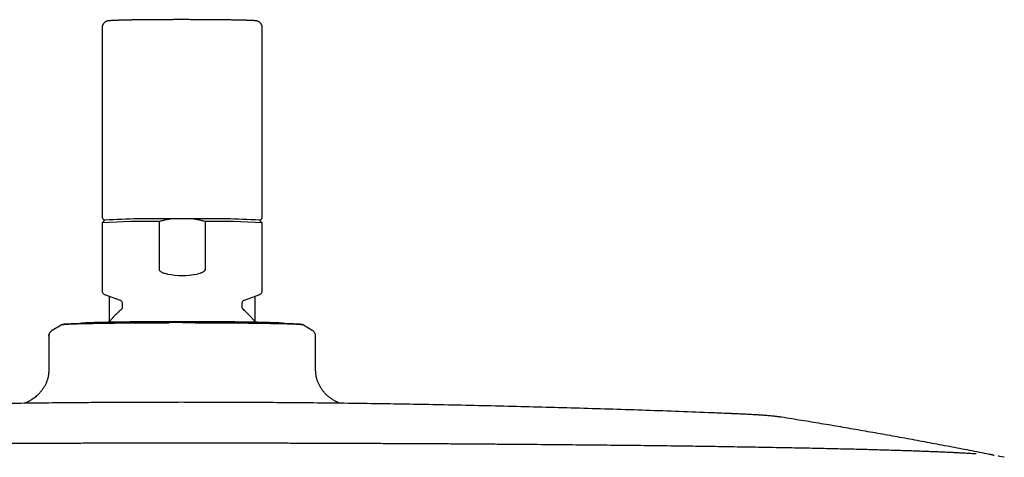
# Model space of a CAD drawing. Header units: millimetres. Extents: x 8 to 1762, y 12 to 2705.
# Tile 106 of 115: x 871 to 1019, y 2640 to 2705. Entities that reach past the tile are written whole.
import ezdxf

# ---------------------------------------------------------------- set-up
doc = ezdxf.new("R2010")
doc.units = ezdxf.units.MM

msp = doc.modelspace()

# ---------------------------------------------------------------- linework, layer by layer
at = {"color": 7, "linetype": 'Continuous', "lineweight": 30}
for p, q in [((883.42, 2704.01), (883.42, 2675.62)), ((907.42, 2675.62), (907.42, 2704.01)), ((896.94, 2675.32), (893.9, 2675.32)), ((883.82, 2675.12), (883.42, 2674.72)), ((883.42, 2674.72), (883.42, 2664.47)), ((891.99, 2667.73), (891.99, 2674.92)), ((898.85, 2674.92), (898.85, 2667.73)), ((907.42, 2674.72), (907.02, 2675.12)), ((907.42, 2664.47), (907.42, 2674.72)), ((883.76, 2663.99), (886.1, 2663.14)), ((884.47, 2663.73), (884.47, 2659.85)), ((904.74, 2663.14), (907.08, 2663.99)), ((906.37, 2659.84), (906.37, 2663.73)), ((886.42, 2662.68), (886.42, 2662.08)), ((904.42, 2662.08), (904.42, 2662.68)), ((904.59, 2661.7), (904.59, 2661.7)), ((877.25, 2659.39), (875.91, 2658.59)), ((893.49, 2659.75), (893.49, 2659.75)), ((895.42, 2659.75), (895.42, 2659.75)), ((914.92, 2658.59), (913.59, 2659.39)), ((913.59, 2659.39), (913.59, 2659.39)), ((875.42, 2657.72), (875.42, 2653.12)), ((915.42, 2657.72), (915.41, 2657.72)), ((915.42, 2653.12), (915.42, 2657.72)), ((1016.68, 2639.94), (1016.7, 2639.93)), ((1017.92, 2639.69), (1017.76, 2639.72)), ((1018.67, 2639.54), (1017.96, 2639.68)), ((1018.69, 2639.54), (1018.58, 2639.56))]:
    msp.add_line(p, q, dxfattribs=at)
at = {"color": 7, "linetype": 'Continuous', "lineweight": 30, "flags": 128}
for points in [[(907.08, 2663.99), (907.08, 2663.99), (907.09, 2664)], [(875.42, 2657.72), (875.43, 2657.85), (875.44, 2657.93)]]:
    msp.add_lwpolyline(points, dxfattribs=at)
at = {"color": 7, "linetype": 'Continuous', "lineweight": 30}
for centre, radius, start, end in [((891.63, 2533.33), 142.01, 89.0868, 93.1548), ((899.2, 2533.33), 142.01, 86.8452, 90.9132), ((890.24, 2566.51), 108.43, 89.0751, 93.6073), ((900.6, 2566.51), 108.43, 86.3927, 90.9249)]:
    msp.add_arc(centre, radius, start, end, dxfattribs=at)
msp.add_ellipse((895.42, 2678.62), major_axis=(12, 0), ratio=0.982395, start_param=4.526331, end_param=4.898447, dxfattribs=at)
for points, knots in [([(895.42, 2705.21), (895.35, 2705.21), (895.17, 2705.21), (894.86, 2705.21), (894.5, 2705.21), (894.13, 2705.21), (893.77, 2705.2), (893.41, 2705.2), (893.05, 2705.2), (892.7, 2705.2), (892.35, 2705.2), (892, 2705.2), (891.65, 2705.19), (891.31, 2705.19), (890.97, 2705.19), (890.64, 2705.19), (890.31, 2705.18), (889.99, 2705.18), (889.68, 2705.18), (889.37, 2705.17), (889.07, 2705.17), (888.77, 2705.17), (888.48, 2705.16), (888.2, 2705.16), (887.93, 2705.16), (887.66, 2705.15), (887.41, 2705.15), (887.16, 2705.14), (886.92, 2705.14), (886.69, 2705.13), (886.47, 2705.13), (886.26, 2705.12), (886.06, 2705.12), (885.87, 2705.11), (885.68, 2705.1), (885.51, 2705.1), (885.35, 2705.09), (885.2, 2705.09), (885.06, 2705.08), (884.93, 2705.07), (884.81, 2705.07), (884.7, 2705.06), (884.6, 2705.05), (884.5, 2705.04), (884.41, 2705.04), (884.34, 2705.03), (884.29, 2705.02), (884.24, 2705.01), (884.2, 2705), (884.15, 2704.98), (884.1, 2704.97), (884.06, 2704.95), (884, 2704.93), (883.94, 2704.9), (883.88, 2704.86), (883.82, 2704.82), (883.75, 2704.76), (883.69, 2704.7), (883.62, 2704.63), (883.57, 2704.54), (883.52, 2704.45), (883.48, 2704.36), (883.45, 2704.26), (883.43, 2704.16), (883.42, 2704.07), (883.42, 2704.02), (883.42, 2704.01)], [0, 0, 0, 0, 0.0105366, 0.0305589, 0.0505819, 0.0706051, 0.0906286, 0.1106525, 0.1306769, 0.1507019, 0.1707277, 0.1907544, 0.2107821, 0.230811, 0.2508414, 0.2708733, 0.2909071, 0.310943, 0.3309813, 0.3510223, 0.3710663, 0.391114, 0.4111657, 0.4312221, 0.451284, 0.4713522, 0.4914278, 0.5115121, 0.5316066, 0.5517133, 0.5718348, 0.5919741, 0.6121352, 0.6323235, 0.6525459, 0.672812, 0.6931349, 0.7135334, 0.734035, 0.7546819, 0.7755417, 0.7967309, 0.8184683, 0.8412292, 0.8663424, 0.8834174, 0.8950279, 0.9037447, 0.9110214, 0.9172154, 0.9226702, 0.9276626, 0.9324234, 0.9371385, 0.9419134, 0.9468782, 0.952084, 0.9575088, 0.9630922, 0.968776, 0.9745201, 0.9802996, 0.9861001, 0.9919133, 0.9982449, 1, 1, 1, 1]), ([(907.42, 2704.01), (907.42, 2704.05), (907.41, 2704.12), (907.4, 2704.22), (907.37, 2704.32), (907.33, 2704.42), (907.29, 2704.51), (907.24, 2704.59), (907.18, 2704.66), (907.12, 2704.73), (907.06, 2704.79), (906.99, 2704.84), (906.93, 2704.88), (906.87, 2704.91), (906.82, 2704.93), (906.77, 2704.95), (906.72, 2704.97), (906.68, 2704.99), (906.64, 2705), (906.6, 2705.01), (906.56, 2705.02), (906.51, 2705.02), (906.45, 2705.03), (906.38, 2705.04), (906.29, 2705.05), (906.19, 2705.06), (906.08, 2705.06), (905.96, 2705.07), (905.83, 2705.08), (905.69, 2705.08), (905.54, 2705.09), (905.38, 2705.1), (905.21, 2705.1), (905.04, 2705.11), (904.85, 2705.11), (904.65, 2705.12), (904.44, 2705.12), (904.22, 2705.13), (904, 2705.13), (903.76, 2705.14), (903.52, 2705.14), (903.26, 2705.15), (903, 2705.15), (902.73, 2705.16), (902.45, 2705.16), (902.16, 2705.17), (901.87, 2705.17), (901.57, 2705.17), (901.26, 2705.18), (900.95, 2705.18), (900.63, 2705.18), (900.31, 2705.19), (899.98, 2705.19), (899.64, 2705.19), (899.3, 2705.19), (898.96, 2705.2), (898.61, 2705.2), (898.26, 2705.2), (897.9, 2705.2), (897.55, 2705.2), (897.19, 2705.2), (896.83, 2705.2), (896.46, 2705.21), (896.1, 2705.21), (895.75, 2705.21), (895.52, 2705.21), (895.42, 2705.21)], [0, 0, 0, 0, 0.005543, 0.011565, 0.017457, 0.023226, 0.028874, 0.0344, 0.039796, 0.045044, 0.05012, 0.055001, 0.059685, 0.064218, 0.068698, 0.073258, 0.078028, 0.083203, 0.089018, 0.095773, 0.103888, 0.114026, 0.127427, 0.147221, 0.170981, 0.193006, 0.213897, 0.236003, 0.257378, 0.278337, 0.299042, 0.31958, 0.340002, 0.36034, 0.380617, 0.400847, 0.421041, 0.441206, 0.461347, 0.481471, 0.501579, 0.521674, 0.541759, 0.561835, 0.581903, 0.601965, 0.622022, 0.642074, 0.662121, 0.682165, 0.702206, 0.722244, 0.74228, 0.762314, 0.782346, 0.802377, 0.822406, 0.842433, 0.86246, 0.882486, 0.902512, 0.922536, 0.94256, 0.962584, 0.982608, 1, 1, 1, 1]), ([(883.42, 2675.62), (883.42, 2675.61), (883.42, 2675.58), (883.43, 2675.52), (883.44, 2675.45), (883.47, 2675.39), (883.51, 2675.33), (883.54, 2675.28), (883.58, 2675.24), (883.62, 2675.21), (883.66, 2675.19), (883.7, 2675.17), (883.73, 2675.15), (883.76, 2675.14), (883.79, 2675.13), (883.81, 2675.12), (883.82, 2675.12)], [0, 0, 0, 0, 0.018257, 0.093673, 0.166207, 0.236324, 0.304332, 0.370438, 0.434968, 0.498788, 0.563521, 0.631154, 0.704847, 0.788585, 0.887587, 1, 1, 1, 1]), ([(893.9, 2675.32), (893.74, 2675.3), (893.42, 2675.25), (892.94, 2675.16), (892.46, 2675.05), (892.15, 2674.96), (891.99, 2674.92)], [0, 0, 0, 0, 0.2492931, 0.4985913, 0.7492927, 1, 1, 1, 1]), ([(898.85, 2674.92), (898.69, 2674.96), (898.38, 2675.05), (897.9, 2675.16), (897.42, 2675.25), (897.1, 2675.3), (896.94, 2675.32)], [0, 0, 0, 0, 0.249335, 0.498664, 0.749335, 1, 1, 1, 1]), ([(907.02, 2675.12), (907.03, 2675.12), (907.04, 2675.13), (907.07, 2675.14), (907.11, 2675.15), (907.14, 2675.17), (907.18, 2675.19), (907.22, 2675.22), (907.26, 2675.25), (907.3, 2675.3), (907.34, 2675.35), (907.38, 2675.41), (907.4, 2675.48), (907.42, 2675.55), (907.42, 2675.6), (907.42, 2675.62)], [0, 0, 0, 0, 0.102286, 0.209543, 0.299389, 0.377543, 0.448647, 0.516463, 0.583716, 0.651617, 0.721041, 0.791752, 0.863231, 0.935098, 1, 1, 1, 1]), ([(893.2, 2667.03), (893.12, 2667.05), (892.95, 2667.08), (892.71, 2667.14), (892.48, 2667.23), (892.28, 2667.33), (892.15, 2667.43), (892.07, 2667.52), (892.02, 2667.6), (891.99, 2667.67), (891.99, 2667.72), (891.99, 2667.73)], [0, 0, 0, 0, 0.167751, 0.33623, 0.503676, 0.67001, 0.785436, 0.843943, 0.90227, 0.972054, 1, 1, 1, 1]), ([(898.85, 2667.73), (898.84, 2667.7), (898.83, 2667.64), (898.8, 2667.56), (898.75, 2667.5), (898.68, 2667.43), (898.57, 2667.34), (898.42, 2667.26), (898.24, 2667.18), (897.98, 2667.1), (897.77, 2667.06), (897.64, 2667.03)], [0, 0, 0, 0, 0.073301, 0.11805, 0.162888, 0.23786, 0.31303, 0.448136, 0.583966, 0.719699, 1, 1, 1, 1]), ([(883.42, 2664.47), (883.42, 2664.42), (883.43, 2664.32), (883.51, 2664.18), (883.61, 2664.06), (883.71, 2664.01), (883.76, 2663.99)], [0, 0, 0, 0, 0.251054, 0.50166, 0.751415, 1, 1, 1, 1]), ([(907.08, 2663.99), (907.12, 2664.01), (907.22, 2664.06), (907.33, 2664.18), (907.4, 2664.32), (907.41, 2664.42), (907.42, 2664.47)], [0, 0, 0, 0, 0.248585, 0.49834, 0.748946, 1, 1, 1, 1]), ([(886.1, 2663.14), (886.14, 2663.12), (886.23, 2663.08), (886.34, 2662.97), (886.4, 2662.83), (886.41, 2662.73), (886.42, 2662.68)], [0, 0, 0, 0, 0.251349, 0.501576, 0.750998, 1, 1, 1, 1]), ([(886.42, 2662.08), (886.42, 2662.04), (886.41, 2661.97), (886.38, 2661.87), (886.32, 2661.78), (886.27, 2661.73), (886.25, 2661.7)], [0, 0, 0, 0, 0.249766, 0.499627, 0.749677, 1, 1, 1, 1]), ([(904.42, 2662.68), (904.42, 2662.73), (904.43, 2662.83), (904.5, 2662.97), (904.6, 2663.08), (904.69, 2663.12), (904.74, 2663.14)], [0, 0, 0, 0, 0.249002, 0.498424, 0.748651, 1, 1, 1, 1]), ([(904.59, 2661.7), (904.56, 2661.73), (904.51, 2661.78), (904.46, 2661.87), (904.42, 2661.97), (904.42, 2662.04), (904.42, 2662.08)], [0, 0, 0, 0, 0.250323, 0.500373, 0.750234, 1, 1, 1, 1]), ([(886.25, 2661.7), (886.2, 2661.66), (886.06, 2661.54), (885.82, 2661.31), (885.53, 2661.04), (885.25, 2660.75), (884.98, 2660.46), (884.72, 2660.15), (884.54, 2659.93), (884.44, 2659.81), (884.43, 2659.8)], [0, 0, 0, 0, 0.068939, 0.220118, 0.371558, 0.523245, 0.675167, 0.827311, 0.97967, 1, 1, 1, 1]), ([(906.4, 2659.8), (906.37, 2659.84), (906.26, 2659.98), (906.05, 2660.23), (905.77, 2660.55), (905.48, 2660.86), (905.18, 2661.16), (904.88, 2661.44), (904.68, 2661.62), (904.59, 2661.7)], [0, 0, 0, 0, 0.051418, 0.211282, 0.371398, 0.531779, 0.692444, 0.853411, 1, 1, 1, 1]), ([(893.49, 2659.75), (893.32, 2659.75), (893, 2659.75), (892.54, 2659.74), (892.11, 2659.74), (891.73, 2659.74), (891.39, 2659.74), (891.09, 2659.74), (890.82, 2659.74), (890.43, 2659.74), (889.9, 2659.73), (889.17, 2659.73), (888.39, 2659.72), (887.59, 2659.72), (886.81, 2659.71), (886.06, 2659.7), (885.33, 2659.69), (884.63, 2659.69), (883.96, 2659.68), (883.31, 2659.67), (882.68, 2659.66), (882.09, 2659.65), (881.53, 2659.63), (881, 2659.62), (880.5, 2659.61), (880.04, 2659.6), (879.61, 2659.58), (879.21, 2659.57), (878.86, 2659.56), (878.55, 2659.54), (878.27, 2659.53), (878.02, 2659.52), (877.82, 2659.5), (877.66, 2659.49), (877.55, 2659.47), (877.49, 2659.46), (877.44, 2659.46), (877.38, 2659.44), (877.32, 2659.42), (877.27, 2659.4), (877.25, 2659.39)], [0, 0, 0, 0, 0.019727, 0.037925, 0.054605, 0.069774, 0.083435, 0.095594, 0.106251, 0.115428, 0.143, 0.17134, 0.205696, 0.240106, 0.274575, 0.308096, 0.341575, 0.375041, 0.408502, 0.441969, 0.475453, 0.508971, 0.542507, 0.576006, 0.609492, 0.642975, 0.676457, 0.709943, 0.74343, 0.776251, 0.809073, 0.842225, 0.87647, 0.907324, 0.938359, 0.948306, 0.959466, 0.972055, 0.9861, 1, 1, 1, 1]), ([(893.47, 2659.69), (893.27, 2659.69), (892.85, 2659.69), (892.2, 2659.69), (891.66, 2659.69), (891.25, 2659.69), (890.97, 2659.69), (890.68, 2659.69), (890.37, 2659.69), (890.05, 2659.68), (889.65, 2659.68), (889.22, 2659.68), (888.77, 2659.68), (888.37, 2659.68), (888.06, 2659.67), (887.85, 2659.67), (887.71, 2659.67), (887.58, 2659.67), (887.46, 2659.67), (887.35, 2659.67), (887.25, 2659.67), (887.14, 2659.67), (887.01, 2659.67), (886.84, 2659.66), (886.64, 2659.66), (886.41, 2659.66), (886.14, 2659.66), (885.85, 2659.65), (885.54, 2659.65), (885.2, 2659.64), (884.84, 2659.64), (884.54, 2659.64), (884.34, 2659.63), (884.23, 2659.63), (884.13, 2659.63), (884.04, 2659.63), (883.94, 2659.63), (883.74, 2659.62), (883.45, 2659.62), (883.1, 2659.61), (882.78, 2659.61), (882.47, 2659.6), (882.18, 2659.6), (881.78, 2659.59), (881.28, 2659.58), (880.72, 2659.56), (880.19, 2659.55), (879.85, 2659.54), (879.68, 2659.54), (879.65, 2659.54), (879.63, 2659.53), (879.61, 2659.53), (879.59, 2659.53), (879.55, 2659.53), (879.49, 2659.53), (879.4, 2659.53), (879.3, 2659.52), (879.17, 2659.52), (879.03, 2659.52), (878.9, 2659.51), (878.8, 2659.51), (878.73, 2659.5), (878.66, 2659.5), (878.59, 2659.5), (878.52, 2659.5), (878.44, 2659.49), (878.37, 2659.49), (878.29, 2659.48), (878.2, 2659.48), (878.13, 2659.48), (877.99, 2659.47), (877.81, 2659.46), (877.61, 2659.44), (877.47, 2659.43), (877.36, 2659.42), (877.29, 2659.4), (877.26, 2659.39), (877.25, 2659.39), (877.25, 2659.39)], [0, 0, 0, 0, 0.023714, 0.049002, 0.075891, 0.086899, 0.098159, 0.109673, 0.121441, 0.134763, 0.149154, 0.16939, 0.187968, 0.204855, 0.220021, 0.226264, 0.232152, 0.237684, 0.242859, 0.247674, 0.252128, 0.256219, 0.261852, 0.269066, 0.277867, 0.288266, 0.300272, 0.313042, 0.327252, 0.342907, 0.360016, 0.378582, 0.385391, 0.39007, 0.394732, 0.399376, 0.404004, 0.408614, 0.430113, 0.447271, 0.464163, 0.480782, 0.497126, 0.51319, 0.549304, 0.585327, 0.621227, 0.656963, 0.659991, 0.661156, 0.662526, 0.664103, 0.665885, 0.667872, 0.673367, 0.679999, 0.689369, 0.700333, 0.712879, 0.725405, 0.735203, 0.740635, 0.746891, 0.753968, 0.76186, 0.76972, 0.778241, 0.787415, 0.797237, 0.807356, 0.81521, 0.851944, 0.884332, 0.916314, 0.944507, 0.972339, 0.999786, 1, 1, 1, 1]), ([(910.79, 2659.6), (910.78, 2659.6), (910.74, 2659.61), (910.68, 2659.62), (910.6, 2659.63), (910.49, 2659.65), (910.37, 2659.66), (910.23, 2659.67), (910.1, 2659.68), (909.97, 2659.69), (909.84, 2659.7), (909.7, 2659.7), (909.55, 2659.71), (909.4, 2659.72), (909.23, 2659.73), (909.06, 2659.73), (908.87, 2659.74), (908.68, 2659.74), (908.48, 2659.75), (908.27, 2659.76), (908.05, 2659.76), (907.83, 2659.77), (907.59, 2659.78), (907.35, 2659.78), (907.09, 2659.79), (906.83, 2659.79), (906.56, 2659.8), (906.29, 2659.8), (906, 2659.81), (905.71, 2659.81), (905.41, 2659.82), (905.11, 2659.82), (904.8, 2659.83), (904.48, 2659.83), (904.15, 2659.83), (903.82, 2659.84), (903.48, 2659.84), (903.14, 2659.85), (902.79, 2659.85), (902.44, 2659.85), (902.08, 2659.86), (901.72, 2659.86), (901.35, 2659.86), (900.98, 2659.86), (900.6, 2659.87), (900.23, 2659.87), (899.84, 2659.87), (899.46, 2659.87), (899.07, 2659.88), (898.69, 2659.88), (898.3, 2659.88), (897.91, 2659.88), (897.52, 2659.88), (897.14, 2659.88), (896.77, 2659.88), (896.43, 2659.88), (896.13, 2659.88), (895.85, 2659.88), (895.62, 2659.88), (895.32, 2659.88), (895.07, 2659.88), (894.76, 2659.88), (894.51, 2659.88), (894.2, 2659.88), (893.87, 2659.88), (893.53, 2659.88), (893.19, 2659.88), (892.83, 2659.88), (892.47, 2659.88), (892.1, 2659.88), (891.74, 2659.88), (891.37, 2659.87), (891, 2659.87), (890.63, 2659.87), (890.26, 2659.87), (889.9, 2659.87), (889.54, 2659.86), (889.18, 2659.86), (888.82, 2659.86), (888.47, 2659.85), (888.12, 2659.85), (887.78, 2659.85), (887.44, 2659.84), (887.11, 2659.84), (886.78, 2659.84), (886.45, 2659.83), (886.14, 2659.83), (885.83, 2659.82), (885.53, 2659.82), (885.23, 2659.81), (884.94, 2659.81), (884.66, 2659.8), (884.39, 2659.8), (884.12, 2659.79), (883.86, 2659.79), (883.61, 2659.78), (883.37, 2659.78), (883.14, 2659.77), (882.91, 2659.77), (882.69, 2659.76), (882.49, 2659.76), (882.29, 2659.75), (882.1, 2659.74), (881.92, 2659.74), (881.74, 2659.73), (881.58, 2659.72), (881.43, 2659.72), (881.28, 2659.71), (881.14, 2659.7), (881.01, 2659.7), (880.89, 2659.69), (880.77, 2659.68), (880.66, 2659.68), (880.56, 2659.67), (880.45, 2659.66), (880.34, 2659.65), (880.25, 2659.63), (880.17, 2659.62), (880.1, 2659.61), (880.06, 2659.6), (880.05, 2659.6)], [0, 0, 0, 0, 0.002056, 0.00648, 0.012671, 0.021036, 0.034075, 0.047738, 0.057078, 0.066602, 0.07602, 0.085341, 0.094585, 0.103769, 0.112908, 0.122011, 0.131087, 0.140142, 0.149179, 0.158203, 0.167216, 0.17622, 0.185216, 0.194206, 0.203191, 0.212171, 0.221147, 0.23012, 0.23909, 0.248057, 0.257021, 0.265983, 0.274943, 0.283901, 0.292857, 0.301811, 0.310763, 0.319712, 0.328659, 0.337604, 0.346545, 0.355483, 0.364418, 0.373348, 0.382272, 0.39119, 0.4001, 0.408999, 0.417884, 0.42675, 0.43559, 0.44439, 0.453127, 0.461754, 0.470164, 0.478029, 0.484458, 0.489906, 0.496656, 0.500003, 0.509731, 0.513673, 0.520217, 0.527011, 0.534298, 0.541903, 0.549753, 0.557791, 0.565978, 0.574283, 0.582682, 0.59116, 0.599702, 0.608296, 0.616935, 0.625611, 0.634318, 0.643051, 0.651805, 0.660577, 0.669363, 0.678161, 0.686969, 0.695783, 0.704602, 0.713424, 0.722247, 0.73107, 0.73989, 0.748708, 0.757521, 0.766328, 0.775128, 0.783919, 0.792701, 0.801472, 0.810231, 0.818977, 0.827709, 0.836426, 0.845127, 0.853811, 0.862479, 0.871129, 0.879763, 0.88838, 0.896984, 0.905578, 0.914169, 0.922767, 0.931392, 0.940073, 0.948869, 0.957889, 0.967387, 0.978135, 0.986298, 0.992819, 0.997493, 1, 1, 1, 1]), ([(913.35, 2659.46), (913.33, 2659.47), (913.29, 2659.47), (913.21, 2659.48), (913.13, 2659.49), (913.06, 2659.5), (912.98, 2659.5), (912.9, 2659.51), (912.83, 2659.51), (912.73, 2659.52), (912.57, 2659.53), (912.32, 2659.54), (912.01, 2659.56), (911.65, 2659.57), (911.26, 2659.58), (910.83, 2659.6), (910.37, 2659.61), (909.88, 2659.62), (909.36, 2659.63), (908.8, 2659.64), (908.22, 2659.66), (907.6, 2659.67), (906.96, 2659.68), (906.29, 2659.68), (905.6, 2659.69), (904.89, 2659.7), (904.15, 2659.71), (903.4, 2659.72), (902.7, 2659.72), (902.07, 2659.73), (901.52, 2659.73), (900.95, 2659.73), (900.4, 2659.74), (899.96, 2659.74), (899.64, 2659.74), (899.44, 2659.74), (899.23, 2659.74), (899.01, 2659.74), (898.74, 2659.74), (898.44, 2659.74), (898.11, 2659.75), (897.74, 2659.75), (897.35, 2659.75), (896.92, 2659.75), (896.45, 2659.75), (895.95, 2659.75), (895.6, 2659.75), (895.42, 2659.75)], [0, 0, 0, 0, 0.0190958, 0.0367209, 0.0528856, 0.0675977, 0.0808632, 0.0926865, 0.1030708, 0.1120234, 0.1386454, 0.1659999, 0.1991855, 0.2324242, 0.2657203, 0.2981034, 0.3304427, 0.3627678, 0.395086, 0.427408, 0.459744, 0.4921088, 0.5244986, 0.5568536, 0.589191, 0.6215239, 0.6538546, 0.6861879, 0.7185201, 0.741155, 0.7637886, 0.7864217, 0.8088459, 0.8300888, 0.8382214, 0.8461453, 0.8538611, 0.8623219, 0.8724007, 0.8841003, 0.8974239, 0.9110676, 0.9260837, 0.9424776, 0.9602557, 0.9794264, 1, 1, 1, 1]), ([(913.49, 2659.41), (913.47, 2659.42), (913.42, 2659.42), (913.31, 2659.44), (913.2, 2659.44), (913.11, 2659.45), (913.04, 2659.46), (912.96, 2659.46), (912.88, 2659.47), (912.78, 2659.48), (912.65, 2659.48), (912.5, 2659.49), (912.33, 2659.5), (912.16, 2659.51), (912.03, 2659.51), (911.93, 2659.52), (911.87, 2659.52), (911.81, 2659.52), (911.75, 2659.52), (911.69, 2659.53), (911.64, 2659.53), (911.59, 2659.53), (911.52, 2659.53), (911.43, 2659.53), (911.32, 2659.54), (911.19, 2659.54), (911.04, 2659.55), (910.87, 2659.55), (910.67, 2659.56), (910.45, 2659.56), (910.19, 2659.57), (909.98, 2659.57), (909.82, 2659.57), (909.73, 2659.58), (909.66, 2659.58), (909.59, 2659.58), (909.51, 2659.58), (909.34, 2659.58), (909.1, 2659.59), (908.78, 2659.59), (908.48, 2659.6), (908.18, 2659.6), (907.87, 2659.61), (907.44, 2659.62), (906.86, 2659.63), (906.12, 2659.63), (905.35, 2659.64), (904.8, 2659.65), (904.51, 2659.65), (904.46, 2659.65), (904.43, 2659.65), (904.4, 2659.65), (904.36, 2659.65), (904.29, 2659.65), (904.18, 2659.66), (904.02, 2659.66), (903.81, 2659.66), (903.56, 2659.66), (903.28, 2659.66), (903.01, 2659.67), (902.79, 2659.67), (902.62, 2659.67), (902.47, 2659.67), (902.3, 2659.67), (902.12, 2659.67), (901.92, 2659.67), (901.72, 2659.68), (901.49, 2659.68), (901.26, 2659.68), (901.03, 2659.68), (900.58, 2659.68), (899.94, 2659.69), (899.09, 2659.69), (898.3, 2659.69), (897.55, 2659.69), (896.83, 2659.7), (896.12, 2659.7), (895.65, 2659.7), (895.42, 2659.7)], [0, 0, 0, 0, 0.023094, 0.047722, 0.073909, 0.084629, 0.095595, 0.106808, 0.118269, 0.131243, 0.145258, 0.164965, 0.183058, 0.199504, 0.214273, 0.220353, 0.226087, 0.231475, 0.236515, 0.241204, 0.245542, 0.249526, 0.255012, 0.262037, 0.270609, 0.280736, 0.292428, 0.304865, 0.318703, 0.333949, 0.350611, 0.368692, 0.375324, 0.37988, 0.38442, 0.388943, 0.39345, 0.39794, 0.418877, 0.435587, 0.452037, 0.468223, 0.48414, 0.499784, 0.534954, 0.570037, 0.604998, 0.639801, 0.64275, 0.643884, 0.645219, 0.646754, 0.64849, 0.650425, 0.655777, 0.662235, 0.67136, 0.682038, 0.694256, 0.706455, 0.715998, 0.721288, 0.727381, 0.734273, 0.741959, 0.749614, 0.757911, 0.766846, 0.776411, 0.786265, 0.793914, 0.829689, 0.861231, 0.892377, 0.919834, 0.946939, 0.973669, 1, 1, 1, 1]), ([(913.59, 2659.39), (913.58, 2659.39), (913.55, 2659.41), (913.51, 2659.42), (913.47, 2659.44), (913.41, 2659.45), (913.37, 2659.46), (913.35, 2659.46)], [0, 0, 0, 0, 0.1277379, 0.2916018, 0.4916303, 0.7277866, 1, 1, 1, 1]), ([(875.91, 2658.59), (875.88, 2658.57), (875.81, 2658.52), (875.72, 2658.44), (875.63, 2658.34), (875.55, 2658.23), (875.49, 2658.1), (875.45, 2657.98), (875.42, 2657.85), (875.42, 2657.76), (875.42, 2657.72)], [0, 0, 0, 0, 0.1257151, 0.2660789, 0.4019182, 0.5310412, 0.6544822, 0.773417, 0.8884838, 1, 1, 1, 1]), ([(915.42, 2657.72), (915.41, 2657.76), (915.41, 2657.83), (915.4, 2657.93), (915.36, 2658.05), (915.32, 2658.16), (915.25, 2658.28), (915.16, 2658.4), (915.05, 2658.5), (914.97, 2658.56), (914.92, 2658.59)], [0, 0, 0, 0, 0.092559, 0.195299, 0.308194, 0.430903, 0.562723, 0.702553, 0.84891, 1, 1, 1, 1]), ([(875.42, 2653.12), (875.42, 2653.03), (875.42, 2652.87), (875.41, 2652.64), (875.41, 2652.44), (875.4, 2652.28), (875.38, 2652.14), (875.36, 2651.96), (875.33, 2651.72), (875.25, 2651.38), (875.14, 2650.99), (874.97, 2650.56), (874.75, 2650.15), (874.5, 2649.76), (874.22, 2649.39), (873.94, 2649.07), (873.67, 2648.8), (873.4, 2648.58), (873.13, 2648.37), (872.87, 2648.19), (872.63, 2648.04), (872.43, 2647.94), (872.26, 2647.85), (872.12, 2647.78), (872, 2647.74), (871.91, 2647.7), (871.83, 2647.67), (871.78, 2647.65), (871.76, 2647.64)], [0, 0, 0, 0, 0.036565, 0.068391, 0.095496, 0.117833, 0.135636, 0.152565, 0.193426, 0.235312, 0.298927, 0.362694, 0.426612, 0.490648, 0.554805, 0.61912, 0.667452, 0.715915, 0.764589, 0.813449, 0.850286, 0.884044, 0.913352, 0.936813, 0.954585, 0.968784, 0.985933, 1, 1, 1, 1]), ([(919.08, 2647.64), (919.04, 2647.66), (918.97, 2647.68), (918.85, 2647.73), (918.72, 2647.78), (918.57, 2647.85), (918.4, 2647.94), (918.2, 2648.05), (917.93, 2648.21), (917.61, 2648.44), (917.25, 2648.73), (916.92, 2649.04), (916.61, 2649.39), (916.34, 2649.75), (916.09, 2650.14), (915.88, 2650.54), (915.7, 2650.97), (915.59, 2651.35), (915.52, 2651.66), (915.48, 2651.91), (915.46, 2652.1), (915.44, 2652.27), (915.43, 2652.43), (915.42, 2652.63), (915.42, 2652.86), (915.42, 2653.03), (915.42, 2653.12)], [0, 0, 0, 0, 0.0219595, 0.0426105, 0.0625173, 0.087287, 0.1170721, 0.1507519, 0.1874658, 0.2521429, 0.3163959, 0.3804068, 0.4442608, 0.507957, 0.5715347, 0.6349975, 0.6983086, 0.7618374, 0.7979935, 0.8327231, 0.8642857, 0.8809884, 0.9029722, 0.9301606, 0.9624995, 1, 1, 1, 1]), ([(895.42, 2647.79), (893.76, 2647.78), (891.42, 2647.78), (887.94, 2647.77), (884.91, 2647.76), (881.26, 2647.74), (877.39, 2647.71), (873.29, 2647.66), (869.01, 2647.61), (864.6, 2647.55), (860.08, 2647.47), (855.48, 2647.39), (850.81, 2647.29), (846.09, 2647.18), (841.34, 2647.06), (836.56, 2646.92), (831.75, 2646.77), (826.92, 2646.61), (822.08, 2646.44), (817.48, 2646.27), (814.49, 2646.15), (813.12, 2646.09)], [0, 0, 0, 0, 0.060325, 0.085301, 0.126944, 0.170709, 0.218145, 0.268161, 0.320251, 0.37397, 0.428965, 0.484952, 0.541707, 0.599054, 0.656861, 0.715024, 0.773465, 0.832125, 0.890958, 0.94993, 1, 1, 1, 1]), ([(977.72, 2646.09), (976.78, 2646.13), (974.19, 2646.23), (969.95, 2646.4), (964.98, 2646.58), (959.99, 2646.74), (954.99, 2646.9), (949.97, 2647.04), (944.92, 2647.17), (939.83, 2647.29), (934.88, 2647.4), (930.08, 2647.49), (925.45, 2647.56), (920.84, 2647.63), (916.28, 2647.68), (911.81, 2647.72), (907.68, 2647.75), (904.11, 2647.77), (900.88, 2647.78), (898.07, 2647.78), (896.19, 2647.78), (895.42, 2647.79)], [0, 0, 0, 0, 0.034223, 0.094409, 0.154832, 0.215401, 0.276159, 0.337162, 0.398492, 0.460268, 0.522666, 0.579008, 0.635241, 0.691268, 0.746893, 0.801638, 0.854066, 0.897533, 0.931682, 0.97173, 1, 1, 1, 1]), ([(985.28, 2645.55), (985.28, 2645.55), (985.28, 2645.55), (985.27, 2645.55), (985.27, 2645.55), (985.26, 2645.55), (985.24, 2645.56), (985.22, 2645.56), (985.18, 2645.57), (985.13, 2645.58), (985.04, 2645.59), (984.9, 2645.61), (984.7, 2645.63), (984.46, 2645.66), (984.17, 2645.7), (983.82, 2645.73), (983.47, 2645.76), (983.12, 2645.79), (982.81, 2645.82), (982.5, 2645.84), (982.2, 2645.86), (981.9, 2645.88), (981.59, 2645.9), (981.28, 2645.92), (980.96, 2645.94), (980.64, 2645.95), (980.3, 2645.97), (979.94, 2645.99), (979.57, 2646.01), (979.2, 2646.03), (978.84, 2646.04), (978.49, 2646.06), (978.18, 2646.07), (977.95, 2646.08), (977.81, 2646.09), (977.75, 2646.09), (977.73, 2646.09), (977.72, 2646.09), (977.72, 2646.09), (977.72, 2646.09), (977.72, 2646.09), (977.72, 2646.09), (977.72, 2646.09)], [0, 0, 0, 0, 0.000105, 0.000231, 0.000445, 0.000911, 0.00225, 0.004942, 0.009928, 0.018563, 0.033084, 0.058641, 0.098421, 0.139218, 0.186972, 0.244102, 0.30659, 0.356736, 0.403909, 0.448783, 0.491926, 0.533787, 0.574694, 0.614873, 0.654479, 0.693614, 0.732336, 0.774624, 0.815661, 0.855193, 0.892894, 0.928099, 0.959469, 0.984284, 0.994627, 0.998568, 0.999599, 0.999876, 0.999955, 0.999984, 0.999998, 1, 1, 1, 1]), ([(1016.68, 2639.94), (1016.61, 2639.95), (1015.54, 2640.17), (1013.48, 2640.57), (1010.49, 2641.14), (1007.5, 2641.71), (1004.53, 2642.26), (1001.56, 2642.8), (998.59, 2643.32), (995.64, 2643.84), (992.69, 2644.34), (989.76, 2644.83), (987.3, 2645.23), (985.81, 2645.47), (985.3, 2645.55)], [0, 0, 0, 0, 0.006664, 0.102368, 0.197864, 0.293132, 0.38815, 0.482894, 0.577336, 0.671445, 0.765185, 0.858518, 0.9514, 1, 1, 1, 1]), ([(1014.48, 2640.04), (1014.41, 2640.05), (1014.22, 2640.06), (1013.89, 2640.08), (1013.47, 2640.11), (1013.03, 2640.13), (1012.51, 2640.16), (1011.9, 2640.19), (1011.19, 2640.23), (1010.44, 2640.27), (1009.64, 2640.3), (1008.77, 2640.34), (1007.84, 2640.38), (1006.86, 2640.41), (1005.83, 2640.45), (1004.76, 2640.49), (1003.67, 2640.52), (1002.56, 2640.56), (1001.43, 2640.59), (1000.26, 2640.63), (999.04, 2640.66), (997.79, 2640.7), (996.5, 2640.73), (995.17, 2640.76), (993.8, 2640.79), (992.4, 2640.83), (990.96, 2640.86), (989.49, 2640.89), (988, 2640.92), (986.46, 2640.95), (984.85, 2640.98), (983.16, 2641.01), (981.38, 2641.04), (979.56, 2641.07), (977.7, 2641.1), (975.8, 2641.13), (973.89, 2641.16), (971.99, 2641.19), (970.09, 2641.21), (968.15, 2641.24), (966.19, 2641.26), (964.2, 2641.29), (962.19, 2641.31), (960.16, 2641.33), (958.1, 2641.35), (956.03, 2641.37), (953.95, 2641.39), (951.86, 2641.41), (949.77, 2641.43), (947.66, 2641.45), (945.48, 2641.47), (943.23, 2641.48), (940.91, 2641.5), (938.57, 2641.52), (936.22, 2641.53), (933.86, 2641.55), (931.53, 2641.56), (929.23, 2641.57), (926.98, 2641.58), (924.71, 2641.59), (922.44, 2641.6), (920.17, 2641.61), (917.89, 2641.62), (915.61, 2641.62), (913.32, 2641.63), (911.03, 2641.64), (908.75, 2641.64), (906.49, 2641.65), (904.24, 2641.65), (901.99, 2641.65), (899.69, 2641.65), (897.32, 2641.65), (894.91, 2641.65), (892.49, 2641.65), (890.09, 2641.65), (887.68, 2641.65), (885.34, 2641.65), (883.04, 2641.64), (880.8, 2641.64), (878.57, 2641.63), (876.35, 2641.63), (874.14, 2641.62), (871.95, 2641.61), (869.76, 2641.61), (867.58, 2641.6), (865.4, 2641.59), (863.24, 2641.58), (861.1, 2641.57), (858.97, 2641.56), (856.86, 2641.55), (854.69, 2641.53), (852.47, 2641.52), (850.21, 2641.5), (847.97, 2641.49), (845.73, 2641.47), (843.51, 2641.45), (841.34, 2641.44), (839.23, 2641.42), (837.18, 2641.4), (835.14, 2641.38), (833.11, 2641.36), (831.11, 2641.34), (829.12, 2641.32), (827.15, 2641.29), (825.21, 2641.27), (823.28, 2641.25), (821.39, 2641.22), (819.53, 2641.2), (817.7, 2641.17), (815.9, 2641.14), (814.14, 2641.12), (812.43, 2641.09), (810.76, 2641.06), (809.12, 2641.04), (807.51, 2641.01), (805.92, 2640.98), (804.39, 2640.95), (802.92, 2640.92), (801.5, 2640.89), (800.1, 2640.86), (798.74, 2640.83), (797.37, 2640.8), (796.01, 2640.77), (794.65, 2640.74), (793.33, 2640.7), (792.04, 2640.67), (790.79, 2640.63), (789.61, 2640.6), (788.49, 2640.57), (787.43, 2640.53), (786.42, 2640.5), (785.44, 2640.47), (784.5, 2640.43), (783.6, 2640.4), (782.73, 2640.37), (781.9, 2640.33), (781.11, 2640.3), (780.36, 2640.26), (779.65, 2640.23), (778.95, 2640.2), (778.27, 2640.16), (777.62, 2640.12), (777.01, 2640.09), (776.44, 2640.05), (775.91, 2640.01), (775.42, 2639.98), (774.98, 2639.94), (774.57, 2639.9), (774.2, 2639.87), (773.87, 2639.83), (773.65, 2639.81), (773.54, 2639.79), (773.52, 2639.79)], [0, 0, 0, 0, 0.002331, 0.006778, 0.011339, 0.015935, 0.020542, 0.026893, 0.033264, 0.039655, 0.046065, 0.05301, 0.059977, 0.066968, 0.073981, 0.081018, 0.088078, 0.094755, 0.101453, 0.108171, 0.114909, 0.121669, 0.128448, 0.135248, 0.142069, 0.14891, 0.155771, 0.16253, 0.169308, 0.176107, 0.182925, 0.19031, 0.197717, 0.205148, 0.212602, 0.220079, 0.227579, 0.234672, 0.241785, 0.248918, 0.256052, 0.263173, 0.270282, 0.277378, 0.284461, 0.291531, 0.298589, 0.305508, 0.312415, 0.319309, 0.326192, 0.33361, 0.341014, 0.348404, 0.355779, 0.36314, 0.370487, 0.377401, 0.384302, 0.39119, 0.398065, 0.404928, 0.411778, 0.418616, 0.42544, 0.432252, 0.439052, 0.445717, 0.45237, 0.459011, 0.465639, 0.472784, 0.479914, 0.487029, 0.49413, 0.501217, 0.50829, 0.514945, 0.521588, 0.528218, 0.534835, 0.54144, 0.548031, 0.554611, 0.561196, 0.5678, 0.574422, 0.580943, 0.587482, 0.594037, 0.60061, 0.607728, 0.614866, 0.622024, 0.629202, 0.6364, 0.643619, 0.650444, 0.657286, 0.664147, 0.671025, 0.677922, 0.684836, 0.691769, 0.698719, 0.705687, 0.712673, 0.719552, 0.726449, 0.733362, 0.740293, 0.746993, 0.753708, 0.760439, 0.767187, 0.77395, 0.78073, 0.787137, 0.793559, 0.799994, 0.806444, 0.812909, 0.81978, 0.826668, 0.833572, 0.840493, 0.847427, 0.854329, 0.860788, 0.867199, 0.873564, 0.879882, 0.886152, 0.892488, 0.898776, 0.905014, 0.911204, 0.917345, 0.923437, 0.929481, 0.936073, 0.942605, 0.949079, 0.955494, 0.961849, 0.968146, 0.974384, 0.980563, 0.986684, 0.992745, 0.99864, 1, 1, 1, 1]), ([(1017.15, 2639.81), (1017.14, 2639.81), (1017.12, 2639.82), (1017.09, 2639.83), (1017.05, 2639.85), (1017, 2639.86), (1016.95, 2639.87), (1016.9, 2639.89), (1016.83, 2639.91), (1016.76, 2639.92), (1016.71, 2639.93), (1016.68, 2639.94)], [0, 0, 0, 0, 0.065593, 0.155336, 0.252814, 0.358025, 0.470966, 0.591637, 0.720034, 0.856156, 1, 1, 1, 1])]:
    msp.add_open_spline(points, degree=3, knots=knots, dxfattribs=at)
msp.add_open_spline([(895.42, 2659.75), (895.1, 2659.75), (894.45, 2659.75), (893.81, 2659.75), (893.49, 2659.75)], degree=3, dxfattribs=at)

doc.saveas('drawing.dxf')
